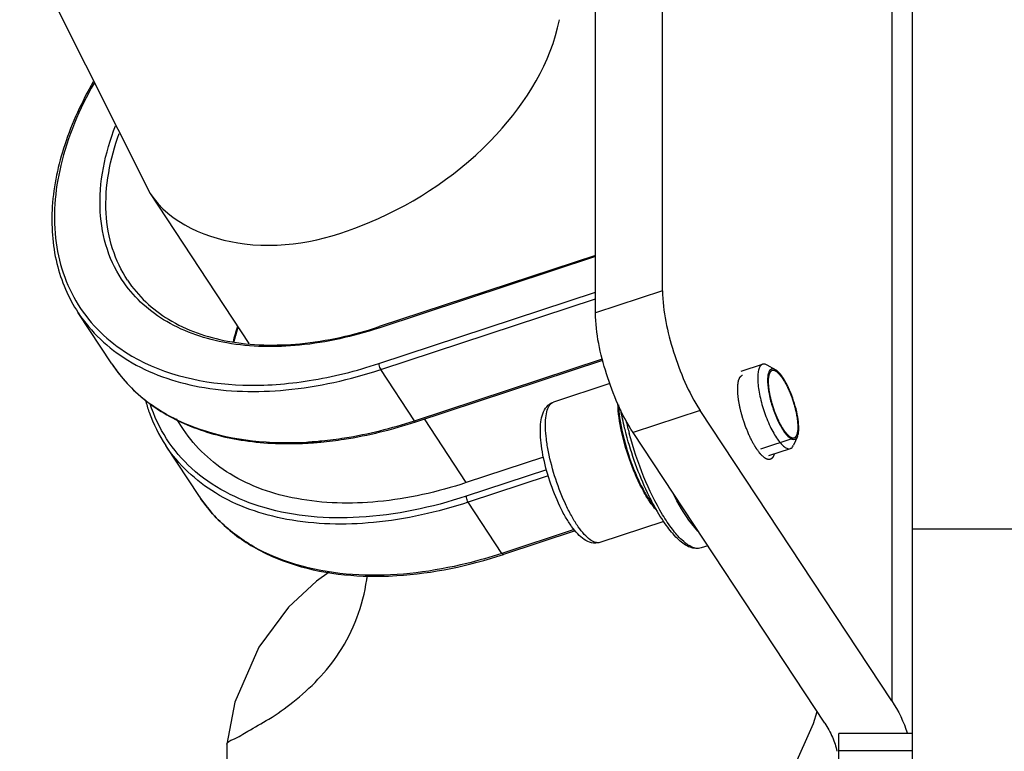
# Model space of a CAD drawing. Header units: millimetres. Extents: x 0 to 8410, y 0 to 5940.
# Tile 5 of 122: x 2710 to 2777, y 4169 to 4219. Entities that reach past the tile are written whole.
import ezdxf

# ---------------------------------------------------------------- set-up
doc = ezdxf.new("R2010")
doc.units = ezdxf.units.MM
doc.header["$LTSCALE"] = 462.55
for name, color, linetype in [('304105000085DXF_CONTINUOUS_LINE', 7, 'CONTINUOUS'), ('304109000016DXF_CONTINUOUS_LINE', 7, 'CONTINUOUS'), ('501023000027DXF_CONTINUOUS_LINE', 7, 'CONTINUOUS'), ('604006000006DXF_CONTINUOUS_LINE', 7, 'CONTINUOUS'), ('R6-1500_CABLDXF_CONTINUOUS_LINE', 7, 'CONTINUOUS')]:
    doc.layers.add(name, color=color, linetype=linetype)

msp = doc.modelspace()

# ---------------------------------------------------------------- linework, layer by layer
at = {"layer": '304105000085DXF_CONTINUOUS_LINE', "color": 7, "linetype": 'Continuous'}
for p, q in [((2753.862, 4200.353), (2753.862, 4244.901)), ((2749.33, 4198.859), (2749.33, 4243.407)), ((2770.767, 4108.258), (2770.767, 4221.158)), ((2769.361, 4172.607), (2756.398, 4192.265)), ((2764.83, 4171.113), (2751.866, 4190.771)), ((2770.767, 4170.411), (2765.767, 4170.411)), ((2765.767, 4108.258), (2765.767, 4170.411))]:
    msp.add_line(p, q, dxfattribs=at)
at = {"layer": '304105000085DXF_CONTINUOUS_LINE', "color": 9, "linetype": 'Continuous'}
for p, q in [((2769.361, 4225.64), (2769.361, 4172.607)), ((2753.862, 4200.353), (2749.33, 4198.859)), ((2756.398, 4192.265), (2751.866, 4190.771)), ((2770.767, 4169.24), (2765.767, 4169.24))]:
    msp.add_line(p, q, dxfattribs=at)
at = {"layer": '304105000085DXF_CONTINUOUS_LINE', "color": 7, "linetype": 'Continuous'}
for points, knots in [([(2753.862, 4200.353), (2753.862, 4198.955), (2754.51, 4196.138), (2755.6, 4193.475), (2756.398, 4192.265)], [0, 0, 0, 0, 0.490873, 1, 1, 1, 1]), ([(2751.866, 4190.771), (2751.068, 4191.981), (2749.978, 4194.644), (2749.33, 4197.461), (2749.33, 4198.859)], [0, 0, 0, 0, 0.509127, 1, 1, 1, 1])]:
    msp.add_open_spline(points, degree=3, knots=knots, dxfattribs=at)
at = {"layer": '304105000085DXF_CONTINUOUS_LINE', "color": 2, "linetype": 'Continuous'}
for points, knots in [([(2760.704, 4189.091), (2760.688, 4189.107), (2760.654, 4189.141), (2760.603, 4189.19), (2760.561, 4189.232), (2760.528, 4189.265), (2760.502, 4189.29), (2760.481, 4189.311), (2760.467, 4189.326), (2760.459, 4189.333), (2760.455, 4189.337), (2760.451, 4189.344), (2760.445, 4189.351), (2760.436, 4189.363), (2760.42, 4189.384), (2760.398, 4189.415), (2760.371, 4189.451), (2760.336, 4189.499), (2760.291, 4189.56), (2760.246, 4189.62), (2760.215, 4189.662), (2760.199, 4189.683), (2760.19, 4189.696), (2760.182, 4189.711), (2760.17, 4189.73), (2760.153, 4189.761), (2760.13, 4189.799), (2760.104, 4189.844), (2760.068, 4189.905), (2760.023, 4189.981), (2759.979, 4190.057), (2759.95, 4190.106), (2759.936, 4190.129), (2759.93, 4190.14), (2759.923, 4190.154), (2759.91, 4190.18), (2759.891, 4190.22), (2759.857, 4190.29), (2759.815, 4190.379), (2759.764, 4190.484), (2759.721, 4190.573), (2759.691, 4190.634), (2759.674, 4190.67), (2759.659, 4190.709), (2759.64, 4190.757), (2759.609, 4190.835), (2759.57, 4190.931), (2759.524, 4191.047), (2759.489, 4191.134), (2759.466, 4191.192), (2759.45, 4191.231), (2759.433, 4191.281), (2759.413, 4191.342), (2759.387, 4191.423), (2759.354, 4191.523), (2759.321, 4191.624), (2759.294, 4191.705), (2759.277, 4191.755), (2759.264, 4191.796), (2759.254, 4191.826), (2759.246, 4191.856), (2759.236, 4191.895), (2759.223, 4191.945), (2759.203, 4192.024), (2759.177, 4192.123), (2759.151, 4192.222), (2759.131, 4192.301), (2759.118, 4192.351), (2759.107, 4192.39), (2759.099, 4192.42), (2759.095, 4192.449), (2759.084, 4192.507), (2759.067, 4192.593), (2759.046, 4192.708), (2759.028, 4192.804), (2759.013, 4192.881), (2759.004, 4192.93), (2758.998, 4192.963), (2758.994, 4192.983), (2758.992, 4193), (2758.99, 4193.022), (2758.986, 4193.057), (2758.982, 4193.1), (2758.974, 4193.17), (2758.965, 4193.258), (2758.956, 4193.345), (2758.95, 4193.406), (2758.946, 4193.441), (2758.944, 4193.463), (2758.942, 4193.48), (2758.94, 4193.498), (2758.94, 4193.517), (2758.94, 4193.539), (2758.94, 4193.569), (2758.94, 4193.607), (2758.94, 4193.667), (2758.94, 4193.726), (2758.94, 4193.786), (2758.94, 4193.831), (2758.941, 4193.869), (2758.941, 4193.898), (2758.941, 4193.917), (2758.941, 4193.932), (2758.941, 4193.944), (2758.942, 4193.952), (2758.944, 4193.964), (2758.947, 4193.978), (2758.952, 4194.014), (2758.961, 4194.067), (2758.97, 4194.126), (2758.978, 4194.173), (2758.984, 4194.208), (2758.988, 4194.238), (2758.992, 4194.262), (2758.995, 4194.276), (2758.996, 4194.289), (2758.999, 4194.295), (2759.002, 4194.301), (2759.007, 4194.313), (2759.015, 4194.331), (2759.027, 4194.356), (2759.041, 4194.388), (2759.056, 4194.42), (2759.071, 4194.453), (2759.082, 4194.477), (2759.091, 4194.498), (2759.097, 4194.512), (2759.101, 4194.52), (2759.103, 4194.525), (2759.105, 4194.529), (2759.108, 4194.531), (2759.112, 4194.535), (2759.122, 4194.542), (2759.135, 4194.552), (2759.151, 4194.564), (2759.172, 4194.581), (2759.198, 4194.601), (2759.23, 4194.625), (2759.251, 4194.642), (2759.262, 4194.65)], [0, 0, 0, 0, 0.015625, 0.03125, 0.046875, 0.054688, 0.0625, 0.070312, 0.074219, 0.076172, 0.077148, 0.078125, 0.080078, 0.082031, 0.085938, 0.09375, 0.101562, 0.109375, 0.125, 0.140625, 0.148438, 0.152344, 0.154297, 0.15625, 0.160156, 0.164062, 0.171875, 0.179688, 0.1875, 0.203125, 0.21875, 0.226562, 0.228516, 0.230469, 0.232422, 0.234375, 0.242188, 0.25, 0.265625, 0.28125, 0.296875, 0.304688, 0.308594, 0.3125, 0.320312, 0.328125, 0.34375, 0.359375, 0.375, 0.378906, 0.382812, 0.390625, 0.398438, 0.40625, 0.421875, 0.4375, 0.445312, 0.453125, 0.457031, 0.460938, 0.464844, 0.46875, 0.476562, 0.484375, 0.5, 0.515625, 0.523438, 0.53125, 0.535156, 0.539062, 0.542969, 0.546875, 0.5625, 0.578125, 0.59375, 0.601562, 0.609375, 0.613281, 0.615234, 0.617188, 0.621094, 0.625, 0.632812, 0.640625, 0.65625, 0.671875, 0.679688, 0.683594, 0.6875, 0.689453, 0.691406, 0.695312, 0.699219, 0.703125, 0.710938, 0.71875, 0.734375, 0.742188, 0.75, 0.757812, 0.761719, 0.765625, 0.767578, 0.769531, 0.771484, 0.773438, 0.777344, 0.78125, 0.796875, 0.8125, 0.820312, 0.828125, 0.835938, 0.839844, 0.84375, 0.845703, 0.847656, 0.849609, 0.851562, 0.859375, 0.867188, 0.875, 0.890625, 0.898438, 0.90625, 0.914062, 0.917969, 0.919922, 0.921875, 0.922852, 0.923828, 0.925781, 0.929688, 0.9375, 0.945312, 0.953125, 0.96875, 0.984375, 1, 1, 1, 1]), ([(2761.409, 4189.323), (2761.405, 4189.311), (2761.397, 4189.287), (2761.388, 4189.258), (2761.381, 4189.234), (2761.372, 4189.213), (2761.361, 4189.188), (2761.35, 4189.162), (2761.341, 4189.143), (2761.329, 4189.125), (2761.319, 4189.107), (2761.309, 4189.091), (2761.304, 4189.083), (2761.3, 4189.075), (2761.295, 4189.071), (2761.289, 4189.064), (2761.279, 4189.052), (2761.267, 4189.038), (2761.257, 4189.026), (2761.251, 4189.02), (2761.241, 4189.012), (2761.227, 4189), (2761.212, 4188.989), (2761.203, 4188.981), (2761.195, 4188.977), (2761.182, 4188.971), (2761.163, 4188.962), (2761.148, 4188.955), (2761.141, 4188.952)], [0, 0, 0, 0, 0.0625, 0.125, 0.15625, 0.1875, 0.25, 0.3125, 0.34375, 0.375, 0.4375, 0.46875, 0.484375, 0.5, 0.515625, 0.53125, 0.5625, 0.625, 0.65625, 0.671875, 0.6875, 0.75, 0.8125, 0.828125, 0.84375, 0.875, 0.9375, 1, 1, 1, 1]), ([(2761.141, 4188.952), (2761.133, 4188.95), (2761.117, 4188.947), (2761.098, 4188.943), (2761.085, 4188.94), (2761.077, 4188.939), (2761.064, 4188.94), (2761.046, 4188.939), (2761.027, 4188.94), (2761.015, 4188.94), (2761.006, 4188.942), (2760.99, 4188.946), (2760.972, 4188.949), (2760.953, 4188.954), (2760.939, 4188.956), (2760.926, 4188.962), (2760.907, 4188.97), (2760.889, 4188.977), (2760.87, 4188.984), (2760.851, 4188.994), (2760.832, 4189.006), (2760.813, 4189.016), (2760.801, 4189.023), (2760.791, 4189.028), (2760.781, 4189.035), (2760.762, 4189.049), (2760.736, 4189.068), (2760.715, 4189.083), (2760.704, 4189.091)], [0, 0, 0, 0, 0.0625, 0.125, 0.15625, 0.171875, 0.1875, 0.25, 0.3125, 0.328125, 0.34375, 0.375, 0.4375, 0.46875, 0.5, 0.53125, 0.5625, 0.625, 0.65625, 0.6875, 0.75, 0.78125, 0.8125, 0.828125, 0.84375, 0.875, 0.9375, 1, 1, 1, 1])]:
    msp.add_open_spline(points, degree=3, knots=knots, dxfattribs=at)
at = {"layer": '304105000085DXF_CONTINUOUS_LINE', "color": 7, "linetype": 'Continuous'}
for points in [[(2769.361, 4172.607), (2769.807, 4171.931), (2770.17, 4171.19), (2770.412, 4170.417)], [(2764.83, 4171.113), (2765.03, 4170.81), (2765.205, 4170.487), (2765.346, 4170.153)], [(2765.346, 4170.153), (2765.476, 4169.846), (2765.579, 4169.527), (2765.65, 4169.202)]]:
    msp.add_open_spline(points, degree=3, dxfattribs=at)
at = {"layer": '304109000016DXF_CONTINUOUS_LINE', "color": 9, "linetype": 'Continuous'}
for p, q in [((2749.33, 4202.665), (2734.677, 4197.833)), ((2734.677, 4195.429), (2749.33, 4200.261)), ((2734.804, 4195.025), (2749.33, 4199.815)), ((2737.086, 4191.564), (2749.796, 4195.755)), ((2737.086, 4191.564), (2734.804, 4195.025)), ((2740.593, 4187.377), (2737.755, 4191.681)), ((2746.009, 4188.243), (2740.593, 4186.457)), ((2746.13, 4187.837), (2740.72, 4186.053)), ((2743.002, 4182.592), (2740.72, 4186.053)), ((2747.881, 4184.201), (2743.002, 4182.592))]:
    msp.add_line(p, q, dxfattribs=at)
at = {"layer": '304109000016DXF_CONTINUOUS_LINE', "color": 7, "linetype": 'Continuous'}
for p, q in [((2749.33, 4202.747), (2734.71, 4197.926)), ((2716.633, 4195.401), (2714.35, 4198.861)), ((2737.18, 4191.492), (2749.822, 4195.66)), ((2721.476, 4190.962), (2721.001, 4191.682)), ((2722.549, 4186.429), (2720.267, 4189.889)), ((2745.808, 4189.096), (2740.593, 4187.377)), ((2747.945, 4184.118), (2743.096, 4182.52)), ((2756.921, 4183.105), (2756.477, 4182.959))]:
    msp.add_line(p, q, dxfattribs=at)
at = {"layer": '304109000016DXF_CONTINUOUS_LINE', "color": 9, "linetype": 'Continuous'}
for centre, radius, start, end in [((2739.992, 4193.141), 15.632, 162.21066, 166.08237), ((2725.085, 4200.978), 10.127, 213.41803, 221.30204), ((2725.303, 4201.173), 10.419, 221.31571, 227.63579), ((2725.592, 4201.491), 10.849, 227.63974, 232.59062), ((2726.046, 4202.097), 11.606, 232.63095, 240.04721), ((2726.399, 4202.689), 12.295, 240.0008, 241.81837), ((2773.351, 4196.57), 22.524, 192.75819, 193.97201), ((2774.311, 4196.808), 23.513, 193.97095, 195.04977), ((2728.342, 4214.882), 24.803, 273.33399, 275.75718)]:
    msp.add_arc(centre, radius, start, end, dxfattribs=at)
at = {"layer": '304109000016DXF_CONTINUOUS_LINE', "color": 7, "linetype": 'Continuous'}
for centre, radius, start, end in [((2740.069, 4193.007), 15.686, 162.03205, 165.62942), ((2728.464, 4214.606), 24.597, 273.06516, 275.33306)]:
    msp.add_arc(centre, radius, start, end, dxfattribs=at)
for points, knots in [([(2715.373, 4214.491), (2714.593, 4213.138), (2713.328, 4210.417), (2712.424, 4206.203), (2712.681, 4202.233), (2713.683, 4199.874), (2714.35, 4198.861)], [0, 0, 0, 0, 0.284873, 0.54335, 0.778604, 1, 1, 1, 1]), ([(2717.69, 4201.063), (2718.392, 4199.999), (2720.446, 4198.095), (2724.629, 4196.674), (2729.566, 4196.584), (2732.973, 4197.353), (2734.71, 4197.926)], [0, 0, 0, 0, 0.207102, 0.43779, 0.702861, 1, 1, 1, 1]), ([(2716.633, 4195.401), (2717.244, 4194.474), (2718.826, 4192.77), (2721.963, 4191.01), (2725.71, 4190.058), (2728.39, 4189.97), (2729.779, 4190.044)], [0, 0, 0, 0, 0.224657, 0.46126, 0.718439, 1, 1, 1, 1]), ([(2718.895, 4192.957), (2718.969, 4192.682), (2719.302, 4191.609), (2719.806, 4190.589), (2720.267, 4189.889)], [0, 0, 0, 0, 0.253485, 1, 1, 1, 1]), ([(2751.402, 4190.65), (2751.365, 4190.79), (2751.225, 4191.336), (2751.105, 4191.888), (2751.03, 4192.301)], [0, 0, 0, 0, 0.256109, 1, 1, 1, 1]), ([(2730.75, 4190.116), (2731.278, 4190.165), (2733.456, 4190.437), (2735.599, 4190.97), (2737.18, 4191.492)], [0, 0, 0, 0, 0.241525, 1, 1, 1, 1]), ([(2740.593, 4187.377), (2738.654, 4186.737), (2734.844, 4185.878), (2729.31, 4185.985), (2724.596, 4187.596), (2722.274, 4189.753), (2721.476, 4190.962)], [0, 0, 0, 0, 0.295094, 0.559241, 0.790659, 1, 1, 1, 1]), ([(2753.437, 4185.547), (2753.226, 4185.918), (2752.387, 4187.55), (2751.764, 4189.29), (2751.402, 4190.65)], [0, 0, 0, 0, 0.232697, 1, 1, 1, 1]), ([(2722.549, 4186.429), (2723.085, 4185.615), (2724.43, 4184.107), (2728.039, 4181.805), (2731.369, 4181.143), (2733.619, 4181.055)], [0, 0, 0, 0, 0.229692, 0.468958, 1, 1, 1, 1]), ([(2756.477, 4182.959), (2756.239, 4182.88), (2755.641, 4182.95), (2754.883, 4183.525), (2754.129, 4184.409), (2753.671, 4185.137), (2753.437, 4185.547)], [0, 0, 0, 0, 0.178215, 0.391262, 0.664483, 1, 1, 1, 1]), ([(2733.619, 4181.055), (2734.375, 4181.026), (2737.586, 4181.073), (2740.77, 4181.752), (2743.096, 4182.52)], [0, 0, 0, 0, 0.23602, 1, 1, 1, 1])]:
    msp.add_open_spline(points, degree=3, knots=knots, dxfattribs=at)
at = {"layer": '304109000016DXF_CONTINUOUS_LINE', "color": 9, "linetype": 'Continuous'}
for points, knots in [([(2715.423, 4214.388), (2714.434, 4212.647), (2712.943, 4209.148), (2712.476, 4203.722), (2714.179, 4198.936), (2716.623, 4196.735), (2717.984, 4195.937)], [0, 0, 0, 0, 0.290033, 0.543204, 0.771382, 1, 1, 1, 1]), ([(2717.453, 4200.884), (2716.971, 4201.571), (2716.192, 4203.133), (2715.544, 4206.792), (2716.164, 4209.684), (2716.876, 4211.512)], [0, 0, 0, 0, 0.228331, 0.466586, 1, 1, 1, 1]), ([(2717.69, 4201.063), (2717.258, 4201.718), (2716.563, 4203.189), (2715.975, 4206.592), (2716.504, 4209.279), (2717.129, 4210.988)], [0, 0, 0, 0, 0.229155, 0.468162, 1, 1, 1, 1]), ([(2734.677, 4197.833), (2732.942, 4197.262), (2729.532, 4196.487), (2724.573, 4196.554), (2720.33, 4197.941), (2718.2, 4199.821), (2717.453, 4200.884)], [0, 0, 0, 0, 0.294442, 0.558617, 0.790549, 1, 1, 1, 1]), ([(2714.35, 4198.861), (2715.204, 4197.567), (2717.689, 4195.259), (2722.731, 4193.536), (2728.653, 4193.422), (2732.729, 4194.341), (2734.804, 4195.025)], [0, 0, 0, 0, 0.209341, 0.440759, 0.704907, 1, 1, 1, 1]), ([(2734.677, 4197.833), (2734.677, 4197.845), (2734.678, 4197.877), (2734.689, 4197.919), (2734.71, 4197.926)], [0, 0, 0, 0, 0.353896, 1, 1, 1, 1]), ([(2717.984, 4195.937), (2720.214, 4194.631), (2724.421, 4193.726), (2730.101, 4194.165), (2733.143, 4194.924), (2734.677, 4195.429)], [0, 0, 0, 0, 0.453512, 0.716565, 1, 1, 1, 1]), ([(2734.677, 4195.429), (2734.677, 4195.397), (2734.695, 4195.256), (2734.743, 4195.117), (2734.804, 4195.025)], [0, 0, 0, 0, 0.225864, 1, 1, 1, 1]), ([(2740.593, 4186.457), (2738.256, 4185.687), (2733.684, 4184.722), (2727.118, 4185.201), (2722.591, 4187.5), (2720.231, 4190.277), (2719.479, 4191.88), (2719.21, 4192.712)], [0, 0, 0, 0, 0.299406, 0.561527, 0.787483, 0.89365, 1, 1, 1, 1]), ([(2720.592, 4191.851), (2721.23, 4191.51), (2724.129, 4190.267), (2727.371, 4189.98), (2729.784, 4190.12)], [0, 0, 0, 0, 0.230325, 1, 1, 1, 1]), ([(2730.83, 4190.203), (2731.344, 4190.255), (2733.463, 4190.533), (2735.547, 4191.057), (2737.086, 4191.564)], [0, 0, 0, 0, 0.241641, 1, 1, 1, 1]), ([(2737.086, 4191.564), (2737.094, 4191.552), (2737.116, 4191.522), (2737.155, 4191.483), (2737.18, 4191.492)], [0, 0, 0, 0, 0.361304, 1, 1, 1, 1]), ([(2756.294, 4182.925), (2755.874, 4182.904), (2755.189, 4183.417), (2754.466, 4184.26), (2753.538, 4185.662), (2752.513, 4187.813), (2751.874, 4189.7), (2751.604, 4190.703)], [0, 0, 0, 0, 0.134778, 0.238318, 0.364564, 0.667826, 1, 1, 1, 1]), ([(2740.72, 4186.053), (2738.645, 4185.369), (2734.569, 4184.45), (2728.648, 4184.564), (2723.606, 4186.287), (2721.12, 4188.595), (2720.267, 4189.889)], [0, 0, 0, 0, 0.295093, 0.559241, 0.790659, 1, 1, 1, 1]), ([(2756.251, 4184.098), (2756.101, 4184.255), (2755.434, 4185.049), (2754.913, 4185.955), (2754.545, 4186.686)], [0, 0, 0, 0, 0.209373, 1, 1, 1, 1]), ([(2733.745, 4181.117), (2731.466, 4181.181), (2728.093, 4181.812), (2724.437, 4184.106), (2723.085, 4185.615), (2722.549, 4186.429)], [0, 0, 0, 0, 0.533639, 0.772084, 1, 1, 1, 1]), ([(2740.72, 4186.053), (2740.66, 4186.145), (2740.611, 4186.284), (2740.593, 4186.425), (2740.593, 4186.457)], [0, 0, 0, 0, 0.774136, 1, 1, 1, 1]), ([(2743.002, 4182.592), (2742.218, 4182.334), (2739.209, 4181.464), (2736.051, 4181.053), (2733.745, 4181.117)], [0, 0, 0, 0, 0.263754, 1, 1, 1, 1]), ([(2743.096, 4182.52), (2743.09, 4182.517), (2743.046, 4182.522), (2743.021, 4182.563), (2743.002, 4182.592)], [0, 0, 0, 0, 0.15935, 1, 1, 1, 1])]:
    msp.add_open_spline(points, degree=3, knots=knots, dxfattribs=at)
msp.add_open_spline([(2756.477, 4182.959), (2756.419, 4182.939), (2756.356, 4182.928), (2756.294, 4182.925)], degree=3, dxfattribs=at)
at = {"layer": '501023000027DXF_CONTINUOUS_LINE', "color": 7, "linetype": 'Continuous'}
for p, q in [((2759.178, 4194.905), (2760.621, 4195.381)), ((2761.492, 4195.009), (2760.935, 4195.326)), ((2750.304, 4194.085), (2746.491, 4192.828)), ((2762.979, 4190.5), (2762.719, 4189.914)), ((2761.056, 4189.207), (2762.5, 4189.683)), ((2753.941, 4184.755), (2749.622, 4183.331))]:
    msp.add_line(p, q, dxfattribs=at)
at = {"layer": '501023000027DXF_CONTINUOUS_LINE', "color": 2, "linetype": 'Continuous'}
msp.add_line((2760.512, 4189.659), (2762.765, 4190.402), dxfattribs=at)
at = {"layer": '501023000027DXF_CONTINUOUS_LINE', "color": 7, "linetype": 'Continuous'}
for points, knots in [([(2760.621, 4195.381), (2760.563, 4195.362), (2760.446, 4195.266), (2760.349, 4195.034), (2760.295, 4194.719), (2760.288, 4194.324), (2760.327, 4193.862), (2760.443, 4193.156), (2760.689, 4192.245), (2761.034, 4191.365), (2761.359, 4190.729), (2761.603, 4190.334), (2761.844, 4190.021), (2762.075, 4189.8), (2762.291, 4189.671), (2762.442, 4189.664), (2762.5, 4189.683)], [0, 0, 0, 0, 0.028058, 0.064567, 0.112956, 0.173448, 0.244762, 0.324783, 0.5, 0.675217, 0.755238, 0.826552, 0.887044, 0.935433, 0.971942, 1, 1, 1, 1]), ([(2760.935, 4195.326), (2760.907, 4195.341), (2760.812, 4195.389), (2760.694, 4195.405), (2760.621, 4195.381)], [0, 0, 0, 0, 0.293553, 1, 1, 1, 1]), ([(2761.231, 4195.056), (2761.122, 4195.02), (2761.007, 4194.807), (2760.961, 4194.506), (2760.949, 4194.027), (2761.05, 4193.327), (2761.287, 4192.442), (2761.623, 4191.589), (2761.959, 4190.966), (2762.253, 4190.588), (2762.469, 4190.373), (2762.688, 4190.271), (2762.797, 4190.307)], [0, 0, 0, 0, 0.063029, 0.111604, 0.172327, 0.324113, 0.5, 0.675887, 0.827673, 0.888396, 0.936971, 1, 1, 1, 1]), ([(2761.492, 4195.009), (2761.47, 4195.022), (2761.39, 4195.062), (2761.291, 4195.075), (2761.231, 4195.056)], [0, 0, 0, 0, 0.293548, 1, 1, 1, 1]), ([(2762.979, 4190.5), (2763.035, 4190.625), (2763.084, 4190.96), (2763.056, 4191.522), (2762.937, 4192.198), (2762.734, 4192.919), (2762.468, 4193.619), (2762.163, 4194.233), (2761.85, 4194.702), (2761.612, 4194.942), (2761.492, 4195.009)], [0, 0, 0, 0, 0.083713, 0.20077, 0.343507, 0.5, 0.656493, 0.79923, 0.916287, 1, 1, 1, 1]), ([(2749.622, 4183.331), (2749.444, 4183.272), (2749.054, 4183.263), (2748.54, 4183.515), (2748.096, 4183.913), (2747.681, 4184.432), (2747.28, 4185.066), (2746.754, 4186.075), (2746.205, 4187.469), (2745.818, 4188.916), (2745.64, 4190.04), (2745.585, 4190.787), (2745.61, 4191.451), (2745.731, 4192.036), (2745.994, 4192.544), (2746.313, 4192.769), (2746.491, 4192.828)], [0, 0, 0, 0, 0.048855, 0.096038, 0.146221, 0.203478, 0.26886, 0.34148, 0.500006, 0.658531, 0.73115, 0.79653, 0.853786, 0.903966, 0.951143, 1, 1, 1, 1]), ([(2753.51, 4185.435), (2753.339, 4185.616), (2753.001, 4186.053), (2752.354, 4187.127), (2751.656, 4188.729), (2751.069, 4190.722), (2750.857, 4192.088), (2750.84, 4192.725)], [0, 0, 0, 0, 0.09494, 0.209313, 0.477181, 0.757386, 1, 1, 1, 1]), ([(2762.797, 4190.307), (2762.816, 4190.313), (2762.898, 4190.354), (2762.951, 4190.436), (2762.979, 4190.5)], [0, 0, 0, 0, 0.221561, 1, 1, 1, 1]), ([(2762.5, 4189.683), (2762.523, 4189.69), (2762.621, 4189.739), (2762.685, 4189.837), (2762.719, 4189.914)], [0, 0, 0, 0, 0.221554, 1, 1, 1, 1])]:
    msp.add_open_spline(points, degree=3, knots=knots, dxfattribs=at)
at = {"layer": '501023000027DXF_CONTINUOUS_LINE', "color": 2, "linetype": 'Continuous'}
for points in [[(2761.262, 4194.961), (2761.252, 4194.953), (2761.233, 4194.939), (2761.208, 4194.921), (2761.188, 4194.906), (2761.174, 4194.895), (2761.161, 4194.886), (2761.153, 4194.88), (2761.148, 4194.876), (2761.144, 4194.874), (2761.142, 4194.868), (2761.138, 4194.861), (2761.132, 4194.849), (2761.123, 4194.831), (2761.112, 4194.81), (2761.102, 4194.788), (2761.091, 4194.767), (2761.081, 4194.746), (2761.072, 4194.728), (2761.065, 4194.716), (2761.062, 4194.708), (2761.059, 4194.704), (2761.058, 4194.695), (2761.056, 4194.685), (2761.052, 4194.667), (2761.047, 4194.641), (2761.041, 4194.61), (2761.035, 4194.579), (2761.029, 4194.548), (2761.023, 4194.517), (2761.018, 4194.492), (2761.014, 4194.474), (2761.012, 4194.463), (2761.011, 4194.456), (2761.011, 4194.445), (2761.01, 4194.432), (2761.009, 4194.409), (2761.008, 4194.375), (2761.007, 4194.335), (2761.005, 4194.281), (2761.004, 4194.228), (2761.002, 4194.181), (2761.001, 4194.158), (2761.001, 4194.144), (2761, 4194.135), (2761.002, 4194.122), (2761.003, 4194.107), (2761.005, 4194.08), (2761.008, 4194.041), (2761.012, 4193.995), (2761.016, 4193.933), (2761.021, 4193.871), (2761.025, 4193.817), (2761.028, 4193.79), (2761.029, 4193.774), (2761.029, 4193.763), (2761.032, 4193.75), (2761.034, 4193.733), (2761.039, 4193.702), (2761.049, 4193.642), (2761.063, 4193.556), (2761.077, 4193.47), (2761.086, 4193.41), (2761.092, 4193.376), (2761.095, 4193.35), (2761.103, 4193.322), (2761.111, 4193.286), (2761.126, 4193.222), (2761.147, 4193.131), (2761.168, 4193.039), (2761.183, 4192.976), (2761.191, 4192.939), (2761.197, 4192.912), (2761.206, 4192.883), (2761.217, 4192.845), (2761.237, 4192.779), (2761.265, 4192.684), (2761.293, 4192.589), (2761.313, 4192.523), (2761.324, 4192.485), (2761.332, 4192.456), (2761.343, 4192.429), (2761.356, 4192.393), (2761.379, 4192.329), (2761.412, 4192.237), (2761.445, 4192.146), (2761.468, 4192.082), (2761.482, 4192.046), (2761.491, 4192.018), (2761.503, 4191.993), (2761.518, 4191.958), (2761.544, 4191.898), (2761.581, 4191.812), (2761.618, 4191.726), (2761.644, 4191.665), (2761.659, 4191.631), (2761.67, 4191.604), (2761.682, 4191.582), (2761.698, 4191.551), (2761.726, 4191.497), (2761.766, 4191.419), (2761.806, 4191.341), (2761.834, 4191.287), (2761.848, 4191.26), (2761.856, 4191.245), (2761.862, 4191.232), (2761.869, 4191.223), (2761.877, 4191.209), (2761.892, 4191.186), (2761.921, 4191.139), (2761.955, 4191.085), (2761.988, 4191.032), (2762.013, 4190.991), (2762.034, 4190.958), (2762.049, 4190.934), (2762.057, 4190.921), (2762.064, 4190.91), (2762.07, 4190.903), (2762.078, 4190.893), (2762.092, 4190.875), (2762.113, 4190.849), (2762.137, 4190.818), (2762.161, 4190.787), (2762.186, 4190.755), (2762.21, 4190.724), (2762.231, 4190.699), (2762.245, 4190.68), (2762.253, 4190.67), (2762.259, 4190.662), (2762.265, 4190.657), (2762.273, 4190.65), (2762.287, 4190.637), (2762.306, 4190.619), (2762.329, 4190.598), (2762.353, 4190.577), (2762.376, 4190.555), (2762.399, 4190.534), (2762.419, 4190.516), (2762.432, 4190.503), (2762.44, 4190.496), (2762.446, 4190.49), (2762.451, 4190.488), (2762.458, 4190.484), (2762.471, 4190.478), (2762.488, 4190.469), (2762.51, 4190.458), (2762.531, 4190.447), (2762.552, 4190.436), (2762.573, 4190.425), (2762.591, 4190.416), (2762.603, 4190.409), (2762.61, 4190.406), (2762.616, 4190.402), (2762.62, 4190.403), (2762.627, 4190.402), (2762.638, 4190.403), (2762.653, 4190.402), (2762.672, 4190.402), (2762.697, 4190.402), (2762.728, 4190.402), (2762.753, 4190.402), (2762.765, 4190.402)], [(2762.765, 4190.402), (2762.775, 4190.409), (2762.795, 4190.424), (2762.819, 4190.442), (2762.839, 4190.456), (2762.854, 4190.467), (2762.866, 4190.476), (2762.875, 4190.483), (2762.88, 4190.487), (2762.884, 4190.488), (2762.886, 4190.495), (2762.89, 4190.501), (2762.896, 4190.514), (2762.905, 4190.532), (2762.915, 4190.553), (2762.926, 4190.574), (2762.936, 4190.596), (2762.947, 4190.617), (2762.956, 4190.635), (2762.962, 4190.647), (2762.965, 4190.654), (2762.968, 4190.659), (2762.97, 4190.667), (2762.972, 4190.678), (2762.975, 4190.696), (2762.98, 4190.721), (2762.986, 4190.752), (2762.992, 4190.783), (2762.998, 4190.814), (2763.005, 4190.845), (2763.01, 4190.871), (2763.013, 4190.889), (2763.015, 4190.9), (2763.017, 4190.906), (2763.017, 4190.917), (2763.017, 4190.93), (2763.018, 4190.954), (2763.019, 4190.987), (2763.02, 4191.028), (2763.022, 4191.081), (2763.024, 4191.135), (2763.025, 4191.182), (2763.026, 4191.205), (2763.026, 4191.218), (2763.027, 4191.228), (2763.026, 4191.24), (2763.025, 4191.255), (2763.023, 4191.283), (2763.02, 4191.321), (2763.016, 4191.368), (2763.011, 4191.43), (2763.006, 4191.492), (2763.002, 4191.546), (2763, 4191.573), (2762.999, 4191.588), (2762.998, 4191.6), (2762.996, 4191.613), (2762.993, 4191.63), (2762.988, 4191.66), (2762.978, 4191.72), (2762.965, 4191.806), (2762.951, 4191.892), (2762.941, 4191.952), (2762.935, 4191.987), (2762.932, 4192.012), (2762.925, 4192.04), (2762.917, 4192.077), (2762.902, 4192.141), (2762.881, 4192.232), (2762.86, 4192.323), (2762.845, 4192.387), (2762.836, 4192.424), (2762.831, 4192.451), (2762.821, 4192.479), (2762.81, 4192.517), (2762.791, 4192.584), (2762.762, 4192.678), (2762.734, 4192.773), (2762.715, 4192.84), (2762.703, 4192.877), (2762.695, 4192.906), (2762.685, 4192.933), (2762.672, 4192.97), (2762.648, 4193.034), (2762.615, 4193.125), (2762.582, 4193.216), (2762.559, 4193.28), (2762.546, 4193.317), (2762.536, 4193.345), (2762.525, 4193.37), (2762.51, 4193.405), (2762.484, 4193.465), (2762.447, 4193.551), (2762.409, 4193.637), (2762.383, 4193.697), (2762.368, 4193.731), (2762.357, 4193.758), (2762.345, 4193.781), (2762.329, 4193.812), (2762.301, 4193.866), (2762.261, 4193.944), (2762.221, 4194.021), (2762.193, 4194.075), (2762.179, 4194.103), (2762.171, 4194.118), (2762.165, 4194.13), (2762.159, 4194.14), (2762.151, 4194.153), (2762.136, 4194.177), (2762.107, 4194.224), (2762.073, 4194.277), (2762.039, 4194.331), (2762.014, 4194.371), (2761.993, 4194.405), (2761.979, 4194.428), (2761.97, 4194.442), (2761.964, 4194.452), (2761.958, 4194.459), (2761.95, 4194.47), (2761.935, 4194.488), (2761.915, 4194.514), (2761.891, 4194.545), (2761.866, 4194.576), (2761.842, 4194.607), (2761.817, 4194.638), (2761.797, 4194.664), (2761.782, 4194.682), (2761.774, 4194.692), (2761.768, 4194.701), (2761.762, 4194.705), (2761.755, 4194.713), (2761.741, 4194.725), (2761.722, 4194.743), (2761.698, 4194.765), (2761.675, 4194.786), (2761.652, 4194.808), (2761.628, 4194.829), (2761.609, 4194.847), (2761.595, 4194.859), (2761.588, 4194.866), (2761.582, 4194.873), (2761.576, 4194.874), (2761.569, 4194.878), (2761.557, 4194.885), (2761.539, 4194.894), (2761.518, 4194.905), (2761.497, 4194.916), (2761.475, 4194.927), (2761.454, 4194.938), (2761.436, 4194.947), (2761.424, 4194.954), (2761.417, 4194.957), (2761.411, 4194.961), (2761.407, 4194.96), (2761.401, 4194.96), (2761.39, 4194.96), (2761.374, 4194.96), (2761.356, 4194.96), (2761.331, 4194.96), (2761.3, 4194.96), (2761.275, 4194.961), (2761.262, 4194.961)]]:
    msp.add_open_spline(points, degree=3, knots=[0, 0, 0, 0, 0.015625, 0.03125, 0.039062, 0.046875, 0.054688, 0.058594, 0.060547, 0.0625, 0.064453, 0.066406, 0.070312, 0.078125, 0.085938, 0.09375, 0.101562, 0.109375, 0.117188, 0.121094, 0.123047, 0.125, 0.126953, 0.128906, 0.132812, 0.140625, 0.148438, 0.15625, 0.164062, 0.171875, 0.179688, 0.183594, 0.185547, 0.1875, 0.189453, 0.191406, 0.195312, 0.203125, 0.210938, 0.21875, 0.234375, 0.242188, 0.246094, 0.248047, 0.25, 0.251953, 0.253906, 0.257812, 0.265625, 0.273438, 0.28125, 0.296875, 0.304688, 0.308594, 0.310547, 0.3125, 0.314453, 0.316406, 0.320312, 0.328125, 0.34375, 0.359375, 0.367188, 0.371094, 0.375, 0.378906, 0.382812, 0.390625, 0.40625, 0.421875, 0.429688, 0.433594, 0.4375, 0.441406, 0.445312, 0.453125, 0.46875, 0.484375, 0.492188, 0.496094, 0.5, 0.503906, 0.507812, 0.515625, 0.53125, 0.546875, 0.554688, 0.558594, 0.5625, 0.566406, 0.570312, 0.578125, 0.59375, 0.609375, 0.617188, 0.621094, 0.625, 0.628906, 0.632812, 0.640625, 0.65625, 0.671875, 0.679688, 0.683594, 0.685547, 0.6875, 0.689453, 0.691406, 0.695312, 0.703125, 0.71875, 0.726562, 0.734375, 0.742188, 0.746094, 0.748047, 0.75, 0.751953, 0.753906, 0.757812, 0.765625, 0.773438, 0.78125, 0.789062, 0.796875, 0.804688, 0.808594, 0.810547, 0.8125, 0.814453, 0.816406, 0.820312, 0.828125, 0.835938, 0.84375, 0.851562, 0.859375, 0.867188, 0.871094, 0.873047, 0.875, 0.876953, 0.878906, 0.882812, 0.890625, 0.898438, 0.90625, 0.914062, 0.921875, 0.929688, 0.933594, 0.935547, 0.9375, 0.939453, 0.941406, 0.945312, 0.953125, 0.960938, 0.96875, 0.984375, 1, 1, 1, 1], dxfattribs=at)
at = {"layer": '501023000027DXF_CONTINUOUS_LINE', "color": 9, "linetype": 'Continuous'}
msp.add_open_spline([(2749.622, 4183.331), (2749.525, 4183.299), (2749.274, 4183.312), (2748.914, 4183.526), (2748.529, 4183.894), (2748.128, 4184.416), (2747.721, 4185.074), (2747.178, 4186.135), (2746.604, 4187.6), (2746.194, 4189.12), (2746, 4190.295), (2745.935, 4191.066), (2745.947, 4191.725), (2746.037, 4192.25), (2746.2, 4192.636), (2746.394, 4192.796), (2746.491, 4192.828)], degree=3, knots=[0, 0, 0, 0, 0.028058, 0.064568, 0.112957, 0.173448, 0.24476, 0.324779, 0.5, 0.675221, 0.75524, 0.826552, 0.887043, 0.935432, 0.971942, 1, 1, 1, 1], dxfattribs=at)
at = {"layer": '604006000006DXF_CONTINUOUS_LINE', "color": 7, "linetype": 'Continuous'}
msp.add_open_spline([(2750.879, 4192.642), (2750.891, 4192.352), (2750.952, 4191.738), (2751.192, 4190.439), (2751.675, 4188.797), (2752.338, 4187.25), (2752.953, 4186.193), (2753.276, 4185.752), (2753.439, 4185.564)], degree=3, knots=[0, 0, 0, 0, 0.114133, 0.242227, 0.519235, 0.785973, 0.901837, 1, 1, 1, 1], dxfattribs=at)
at = {"layer": 'R6-1500_CABLDXF_CONTINUOUS_LINE', "color": 7, "linetype": 'Continuous'}
for p, q in [((2719.207, 4206.937), (2725.896, 4196.793)), ((2770.767, 4184.258), (2783.963, 4184.258)), ((2764.062, 4171.082), (2764.311, 4171.9))]:
    msp.add_line(p, q, dxfattribs=at)
for points in [[(2749.189, 4440.201), (2741.765, 4411.636), (2732.637, 4381.899), (2722.771, 4351.003), (2713.87, 4320.688), (2707.599, 4292.968), (2704.657, 4267.971), (2705.456, 4245.158), (2710.463, 4224.35), (2719.216, 4206.934)], [(2731.315, 4181.313), (2730.467, 4180.711), (2728.564, 4178.943), (2726.558, 4176.242), (2724.951, 4172.522), (2724.398, 4169.677)], [(2757.705, 4161.114), (2758.19, 4161.607), (2759.653, 4163.314), (2761.176, 4165.42), (2762.691, 4168.004), (2764.062, 4171.082)], [(2724.397, 4169.676), (2724.381, 4166.604), (2725.304, 4162.863)]]:
    msp.add_lwpolyline(points, dxfattribs=at)
at = {"layer": 'R6-1500_CABLDXF_CONTINUOUS_LINE', "color": 9, "linetype": 'Continuous'}
msp.add_arc((2721.313, 4182.617), 12.679, 351.75722, 352.9307, dxfattribs=at)
for points, knots in [([(2719.215, 4206.935), (2720.542, 4204.917), (2726.157, 4202.556), (2734.869, 4204.725), (2742.724, 4210.003), (2746.328, 4215.792), (2746.883, 4218.688)], [0, 0, 0, 0, 0.206373, 0.450848, 0.74802, 1, 1, 1, 1]), ([(2724.397, 4169.676), (2724.415, 4169.85), (2725.081, 4170.096), (2725.925, 4170.643), (2727.372, 4171.422), (2729.59, 4172.992), (2732.406, 4175.867), (2733.609, 4179.063), (2733.861, 4180.799)], [0, 0, 0, 0, 0.03475, 0.111528, 0.219573, 0.350139, 0.652793, 1, 1, 1, 1])]:
    msp.add_open_spline(points, degree=3, knots=knots, dxfattribs=at)

doc.saveas('drawing.dxf')
